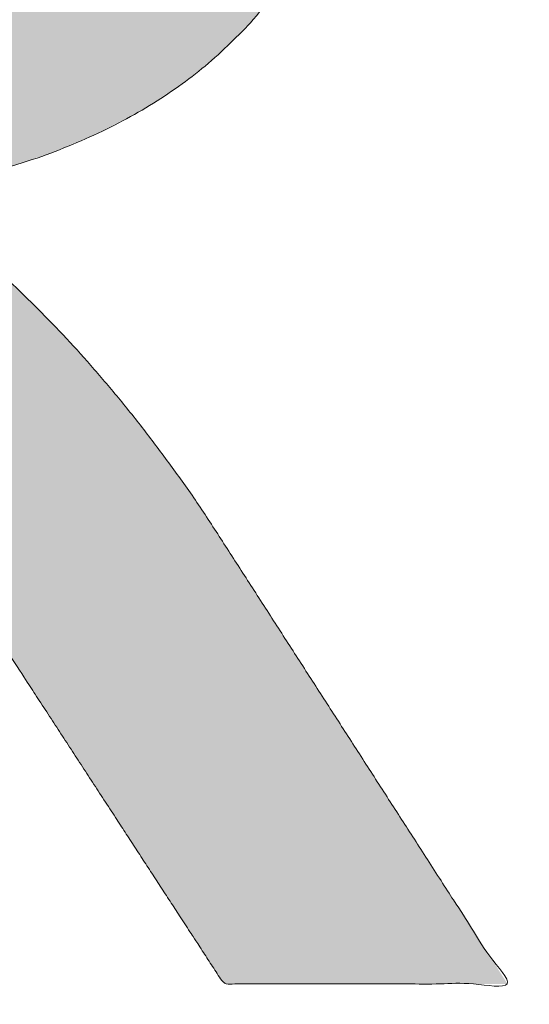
# Model space of a CAD drawing. Header units: inches. Extents: x -490 to -273, y -225 to 16.
# Tile 12 of 67: x -420.954 to -420.24, y 5.366 to 6.745. Entities that reach past the tile are written whole.
import ezdxf

# ---------------------------------------------------------------- set-up
doc = ezdxf.new("R2010")
doc.units = ezdxf.units.IN
doc.header["$LTSCALE"] = 32
doc.header["$MEASUREMENT"] = 0
doc.header["$PDMODE"] = 1
doc.header["$PDSIZE"] = -2
doc.linetypes.add('Dash Style-1', pattern=[0.083328, 0.041656, -0.041672])
for name, color, linetype, lineweight in [('Black', 7, 'Continuous', 18), ('DashLine', 7, 'Dash Style-1', 13), ('DashLineFill', 7, 'Dash Style-1', 13), ('Drawing', 7, 'Continuous', 18), ('Metal-DeskStructure', 7, 'Continuous', 13), ('None', 7, 'Continuous', 18), ('SolidLine', 7, 'Continuous', 15), ('Wood_1-H', 7, 'Continuous', 13)]:
    doc.layers.add(name, color=color, linetype=linetype, lineweight=lineweight)
doc.layers.add('Metal-Leg', color=7, linetype='Continuous', lineweight=18, true_color=0x4c4c4c)
pattern_1 = [(45, (0, 0), (-1.61301565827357, 1.935715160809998), []), (45, (-1.0608, 1.0608), (-0.4723460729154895, 0.4167612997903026), [])]

# ---------------------------------------------------------------- blocks, each defined once
blk = doc.blocks.new('1BRPFY-Leg_Plate (2D)')
at = {"layer": 'DashLineFill', "linetype": 'Continuous', "lineweight": 13}
h = blk.add_hatch(dxfattribs=at)
h.set_pattern_fill('Steel', color=253, style=0, pattern_type=2)
h.set_pattern_definition(pattern_1)
edge = h.paths.add_edge_path()
edge.add_arc((-1.704724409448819, -1.704724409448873), 0.125984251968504, 179.9999999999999, 269.9999999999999)
edge.add_line((-1.704724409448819, -1.830708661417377), (1.704724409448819, -1.830708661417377))
edge.add_arc((1.704724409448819, -1.704724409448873), 0.125984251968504, 270.0000000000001, 360.0000000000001)
edge.add_line((1.830708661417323, -1.704724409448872), (1.830708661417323, 1.704724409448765))
edge.add_arc((1.704724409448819, 1.704724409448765), 0.1259842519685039, 0, 90)
edge.add_line((1.704724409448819, 1.830708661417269), (-1.704724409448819, 1.830708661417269))
edge.add_arc((-1.704724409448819, 1.704724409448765), 0.1259842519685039, 90, 180)
edge.add_line((-1.830708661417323, 1.704724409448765), (-1.830708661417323, -1.704724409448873))
at = {"layer": 'SolidLine', "linetype": 'Continuous', "lineweight": 5}
blk.add_point((0, -5.371031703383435e-14), dxfattribs=at)
blk = doc.blocks.new('1BRPX8-Util_Bkt_Lg-F (2D)')
at = {"layer": 'DashLineFill', "linetype": 'Continuous', "lineweight": 13}
h = blk.add_hatch(dxfattribs=at)
h.set_pattern_fill('Steel', color=253, style=0, pattern_type=2)
h.set_pattern_definition(pattern_1)
edge = h.paths.add_edge_path()
edge.add_line((-4.468503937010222, 7.405511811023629), (-3.129921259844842, 7.405511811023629))
edge.add_line((-3.129921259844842, 7.405511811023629), (-3.129921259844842, -2.011811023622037))
edge.add_line((-3.129921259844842, -2.011811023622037), (-4.468503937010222, -2.011811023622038))
edge.add_line((-4.468503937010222, -2.011811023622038), (-4.468503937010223, -2.145669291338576))
edge.add_line((-4.468503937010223, -2.145669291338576), (-2.421259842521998, -2.145669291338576))
edge.add_line((-2.421259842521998, -2.145669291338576), (-2.421259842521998, -2.523622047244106))
edge.add_arc((-2.303149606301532, -2.523622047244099), 0.1181102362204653, 180.0000000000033, 270.0000000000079)
edge.add_line((-2.303149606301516, -2.641732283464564), (2.303149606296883, -2.641732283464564))
edge.add_arc((2.303149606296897, -2.523622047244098), 0.1181102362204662, 269.9999999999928, 359.9999999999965)
edge.add_line((2.421259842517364, -2.523622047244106), (2.421259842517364, -2.145669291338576))
edge.add_line((2.421259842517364, -2.145669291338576), (4.46850393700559, -2.145669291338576))
edge.add_line((4.46850393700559, -2.145669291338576), (4.46850393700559, -2.011811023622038))
edge.add_line((4.46850393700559, -2.011811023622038), (3.129921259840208, -2.011811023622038))
edge.add_line((3.129921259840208, -2.011811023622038), (3.129921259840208, 7.405511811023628))
edge.add_line((3.129921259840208, 7.405511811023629), (4.46850393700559, 7.405511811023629))
edge.add_line((4.46850393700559, 7.405511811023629), (4.46850393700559, 7.539370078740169))
edge.add_line((4.46850393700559, 7.539370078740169), (2.421259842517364, 7.539370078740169))
edge.add_line((2.421259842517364, 7.539370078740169), (2.421259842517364, 7.917322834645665))
edge.add_arc((2.30314960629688, 7.917322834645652), 0.1181102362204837, 6.452788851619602e-12, 89.99999999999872)
edge.add_line((2.303149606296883, 8.035433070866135), (-2.303149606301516, 8.035433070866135))
edge.add_arc((-2.303149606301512, 7.91732283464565), 0.1181102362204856, 90.00000000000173, 179.9999999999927)
edge.add_line((-2.421259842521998, 7.917322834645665), (-2.421259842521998, 7.539370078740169))
edge.add_line((-2.421259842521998, 7.539370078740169), (-4.468503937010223, 7.539370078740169))
edge.add_line((-4.468503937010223, 7.539370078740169), (-4.468503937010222, 7.405511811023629))
at = {"layer": 'SolidLine', "flags": 128}
blk.add_lwpolyline([(-0.4952337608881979, -0.3133033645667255), (-0.4571237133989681, -0.3361456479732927), (-0.4214361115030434, -0.362613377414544), (-0.3885146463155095, -0.3924516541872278), (-0.3586763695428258, -0.4253731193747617), (-0.3322086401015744, -0.4610607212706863), (-0.3093663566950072, -0.4991707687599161), (-0.290369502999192, -0.5393362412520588), (-0.2754010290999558, -0.5811703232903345), (-0.2646050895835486, -0.6242701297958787), (-0.2580856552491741, -0.6682205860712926), (-0.2559055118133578, -0.7125984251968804), (-0.2580856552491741, -0.7569762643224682), (-0.2646050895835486, -0.8009267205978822), (-0.2754010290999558, -0.8440265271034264), (-0.290369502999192, -0.8858606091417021), (-0.3093663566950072, -0.9260260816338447), (-0.3322086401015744, -0.9641361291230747), (-0.3586763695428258, -0.999823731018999), (-0.3885146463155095, -1.032745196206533), (-0.4214361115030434, -1.062583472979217), (-0.4571237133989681, -1.089051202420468), (-0.4952337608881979, -1.111893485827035)], dxfattribs=at)
at = {"layer": 'SolidLine', "linetype": 'Continuous', "lineweight": 5}
blk.add_point((1.104977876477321e-14, -7.385168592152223e-14), dxfattribs=at)
blk = doc.blocks.new('Slate-LegBrace (2D)')
at = {"layer": 'DashLineFill', "linetype": 'Continuous', "lineweight": 13}
h = blk.add_hatch(dxfattribs=at)
h.set_pattern_fill('Steel', color=253, style=0, pattern_type=2)
h.set_pattern_definition(pattern_1)
edge = h.paths.add_edge_path()
edge.add_line((-2.199587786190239, -0.1351515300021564), (-1.374775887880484, -0.1351515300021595))
edge.add_arc((3.636636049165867e-15, -0.01355418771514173), 1.380142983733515, 185.0545920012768, 354.9454079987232)
edge.add_line((1.374775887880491, -0.13515153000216), (2.199718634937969, -0.1351515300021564))
edge.add_arc((6.54243738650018e-05, -0.01705725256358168), 2.202821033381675, 183.0731271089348, 356.92687289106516, ccw=False)
h = blk.add_hatch(dxfattribs=at)
h.set_pattern_fill('Steel', color=253, style=0, pattern_type=2)
h.set_pattern_definition(pattern_1)
edge = h.paths.add_edge_path()
edge.add_line((2.191696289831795, -0.2375138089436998), (1.463739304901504, -0.2375137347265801))
edge.add_arc((-6.542437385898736e-05, -0.01704129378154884), 1.480314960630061, 188.5652811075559, 351.4347188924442, ccw=False)
edge.add_line((-1.463870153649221, -0.2375137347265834), (-2.191827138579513, -0.2375138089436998))
edge.add_line((-2.191827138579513, -0.2375138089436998), (-2.199718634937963, -0.1351515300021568))
edge.add_line((-2.199718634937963, -0.1351515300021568), (-1.374775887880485, -0.1351515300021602))
edge.add_arc((2.937282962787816e-15, -0.01355418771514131), 1.380142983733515, 185.0545920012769, 354.9454079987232)
edge.add_line((1.37477588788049, -0.1351515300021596), (2.199587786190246, -0.1351515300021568))
edge.add_line((2.199587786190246, -0.1351515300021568), (2.191696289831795, -0.2375138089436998))
at = {"layer": 'DashLine', "linetype": 'Continuous', "lineweight": 5}
blk.add_point((-4.475859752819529e-14, 3.580687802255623e-14), dxfattribs=at)
at = {"layer": 'DashLineFill', "flags": 128}
for points in [[(2.191696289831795, -0.2375138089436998), (1.463739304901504, -0.2375137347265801, -0.860662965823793), (-1.463870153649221, -0.2375137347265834), (-2.191827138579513, -0.2375138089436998), (-2.199718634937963, -0.1351515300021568), (-1.374775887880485, -0.1351515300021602, 0.9154551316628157), (1.37477588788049, -0.1351515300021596), (2.199587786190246, -0.1351515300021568)], [(-2.199587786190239, -0.1351515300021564), (-1.374775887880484, -0.1351515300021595, 0.9154551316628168), (1.374775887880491, -0.13515153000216), (2.199718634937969, -0.1351515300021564, -0.9477524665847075)]]:
    blk.add_lwpolyline(points, format="xyb", close=True, dxfattribs=at)
blk = doc.blocks.new('TLLegSleeve (2D)')
at = {"layer": 'DashLineFill', "linetype": 'Continuous', "lineweight": 13}
h = blk.add_hatch(dxfattribs=at)
h.set_pattern_fill('Steel', color=253, style=0, pattern_type=2)
h.set_pattern_definition(pattern_1)
edge = h.paths.add_edge_path()
edge.add_line((1.08267716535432, 1.402343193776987), (1.08267716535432, 2.913385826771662))
edge.add_arc((-1.707523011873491e-13, 2.913385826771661), 1.08267716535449, 4.479377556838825e-14, 180)
edge.add_line((-1.082677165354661, 2.913385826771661), (-1.08267716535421, 1.402343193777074))
edge.add_arc((-1.332267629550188e-15, 2.886579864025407e-15), 1.771653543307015, 127.6698869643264, 412.330113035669)
edge.add_line((1.08267716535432, 1.402343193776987), (1.08267716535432, 1.402343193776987))
edge = h.paths.add_edge_path()
edge.add_arc((1.665334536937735e-15, 2.91338582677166), 0.7480314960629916, 180, 360)
edge.add_arc((1.665334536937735e-15, 2.91338582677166), 0.7480314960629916, 9.54166404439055e-15, 180)
edge.add_line((-0.7480314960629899, 2.91338582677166), (-0.7480314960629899, 2.91338582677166))
edge = h.paths.add_edge_path()
edge.add_arc((-1.723066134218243e-13, 5.70119602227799e-16), 1.437007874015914, 180, 360)
edge.add_arc((-1.723066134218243e-13, 9.149983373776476e-17), 1.437007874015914, 9.541664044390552e-15, 180)
edge.add_line((-1.437007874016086, 3.308097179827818e-16), (-1.437007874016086, 3.308097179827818e-16))
at = {"layer": 'DashLineFill', "flags": 128}
for points in [[(1.08267716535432, 1.402343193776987), (1.08267716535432, 2.913385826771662, 0.9999999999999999), (-1.082677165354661, 2.913385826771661), (-1.08267716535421, 1.402343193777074, 2.931618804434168), (1.08267716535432, 1.402343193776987)], [(-1.437007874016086, 3.308097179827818e-16, 0.9999999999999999), (1.437007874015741, 3.308097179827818e-16, 0.9999999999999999), (-1.437007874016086, 3.308097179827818e-16)]]:
    blk.add_lwpolyline(points, format="xyb", close=True, dxfattribs=at)
at = {"layer": 'DashLineFill', "linetype": 'Continuous', "lineweight": 5}
blk.add_point((-1.723206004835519e-13, 3.308097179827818e-16), dxfattribs=at)
blk = doc.blocks.new('Group-12')
at = {"layer": 'SolidLine', "flags": 128}
blk.add_lwpolyline([(7.303149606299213, -8.30708661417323, -0.414213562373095), (9.015748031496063, -6.594488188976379, -0.414213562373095), (10.72834645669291, -8.30708661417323, -0.414213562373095), (9.015748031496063, -10.01968503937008, -0.414213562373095)], format="xyb", close=True, dxfattribs=at)
at = {"layer": 'Wood_1-H', "color": 7}
for name in ['1BRPX8-Util_Bkt_Lg-F (2D)', 'TLLegSleeve (2D)', 'Slate-LegBrace (2D)', '1BRPFY-Leg_Plate (2D)']:
    blk.add_blockref(name, (9.015748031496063, -8.30708661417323), dxfattribs=at)
blk = doc.blocks.new('Group-13')
at = {"layer": 'None'}
blk.add_blockref('Group-12', (0, 0), dxfattribs=at)
blk = doc.blocks.new('SL Utility Cabinet (2D)')
at = {"layer": 'None'}
blk.add_blockref('Group-13', (0, 0), dxfattribs=at)
at = {"layer": 'Drawing', "color": 0, "flags": 1}
for tag in ['Tag', 'Catalog', 'Option1', 'Option2', 'Option3', 'Option4', 'Option5', 'Option6', 'Option7', 'Option8', 'Option9', 'Option10', 'Option11', 'Option12', 'Custom', 'FinishGroup', 'Discount', 'Item2', 'Item3', 'Item6', 'Item9', 'Item10', 'Item12', 'Item13', 'Item16', 'Item19', 'Item20', 'Item21', 'Item22', 'Item23', 'Item24', 'Item25', 'Item8', 'Item18', 'Item1', 'Item4', 'Item5', 'Item7', 'Item11', 'Item14', 'Item15', 'Item17']:
    blk.add_attdef(tag, (-70.02492789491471, 10.90788591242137), '', height=0.007086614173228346, dxfattribs=at)
blk = doc.blocks.new('TL14_lower_leg (2D)')
at = {"layer": 'DashLine', "flags": 128}
blk.add_lwpolyline([(-1.777195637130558e-14, 1.377952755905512), (0.1350629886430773, 1.371317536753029), (0.2688252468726, 1.351475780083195), (0.3999985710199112, 1.318618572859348), (0.5273196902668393, 1.27306234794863), (0.649562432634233, 1.215245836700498), (0.7655495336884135, 1.14572584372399), (0.8741639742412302, 1.065171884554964), (0.9743597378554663, 0.9743597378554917), (1.065171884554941, 0.8741639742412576), (1.14572584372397, 0.7655495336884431), (1.215245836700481, 0.6495624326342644), (1.273062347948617, 0.5273196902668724), (1.318618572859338, 0.3999985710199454), (1.351475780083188, 0.2688252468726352), (1.371317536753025, 0.1350629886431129), (1.377952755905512, 1.783045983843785e-14), (1.371317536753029, -0.1350629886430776), (1.351475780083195, -0.2688252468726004), (1.318618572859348, -0.3999985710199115), (1.27306234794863, -0.5273196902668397), (1.215245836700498, -0.6495624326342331), (1.145725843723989, -0.7655495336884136), (1.065171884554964, -0.8741639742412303), (0.9743597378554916, -0.9743597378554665), (0.8741639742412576, -1.065171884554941), (0.7655495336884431, -1.14572584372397), (0.6495624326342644, -1.215245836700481), (0.5273196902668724, -1.273062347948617), (0.3999985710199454, -1.318618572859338), (0.2688252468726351, -1.351475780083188), (0.135062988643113, -1.371317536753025), (1.777195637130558e-14, -1.377952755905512), (-0.1350629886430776, -1.371317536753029), (-0.2688252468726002, -1.351475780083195), (-0.3999985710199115, -1.318618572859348), (-0.5273196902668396, -1.27306234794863), (-0.6495624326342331, -1.215245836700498), (-0.7655495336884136, -1.14572584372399), (-0.8741639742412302, -1.065171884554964), (-0.9743597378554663, -0.9743597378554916), (-1.065171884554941, -0.8741639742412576), (-1.14572584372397, -0.7655495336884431), (-1.215245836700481, -0.6495624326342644), (-1.273062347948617, -0.5273196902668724), (-1.318618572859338, -0.3999985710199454), (-1.351475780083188, -0.2688252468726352), (-1.371317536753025, -0.1350629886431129), (-1.377952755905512, -1.783045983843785e-14), (-1.371317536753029, 0.1350629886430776), (-1.351475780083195, 0.2688252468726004), (-1.318618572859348, 0.3999985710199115), (-1.27306234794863, 0.5273196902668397), (-1.215245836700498, 0.6495624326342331), (-1.145725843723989, 0.7655495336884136), (-1.065171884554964, 0.8741639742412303), (-0.9743597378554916, 0.9743597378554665), (-0.8741639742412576, 1.065171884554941), (-0.7655495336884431, 1.14572584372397), (-0.6495624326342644, 1.215245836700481), (-0.5273196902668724, 1.273062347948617), (-0.3999985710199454, 1.318618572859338), (-0.2688252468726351, 1.351475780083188), (-0.135062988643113, 1.371317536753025)], close=True, dxfattribs=at)
at = {"layer": 'DashLine', "linetype": 'Continuous', "lineweight": 5}
blk.add_point((0, 0), dxfattribs=at)
blk = doc.blocks.new('Group-31')
at = {"layer": 'DashLineFill', "linetype": 'Continuous', "lineweight": 13}
h = blk.add_hatch(dxfattribs=at)
h.set_pattern_fill('Steel', color=253, style=0, pattern_type=2)
h.set_pattern_definition(pattern_1)
h.paths.add_polyline_path([(-2.066929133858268, 1.397637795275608), (2.066929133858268, 1.397637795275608), (2.066929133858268, 0.1377952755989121), (2.106299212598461, 0.1377952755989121), (2.106299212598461, -0.1377952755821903), (2.066929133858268, -0.1377952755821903), (2.066929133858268, -5.275590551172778), (2.106299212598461, -5.275590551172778), (2.106299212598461, -5.55118110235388), (2.066929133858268, -5.55118110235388), (2.066929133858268, -5.82677165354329), (-2.066929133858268, -5.82677165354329), (-2.066929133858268, -5.55118110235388), (-2.106299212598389, -5.55118110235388), (-2.106299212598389, -5.275590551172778), (-2.066929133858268, -5.275590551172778), (-2.066929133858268, -0.1377952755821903), (-2.106299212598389, -0.1377952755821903), (-2.106299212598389, 0.1377952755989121), (-2.066929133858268, 0.1377952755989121)])
at = {"layer": 'SolidLine', "linetype": 'Continuous', "lineweight": 5}
blk.add_point((0, 0), dxfattribs=at)
blk = doc.blocks.new('TL14_upper_leg (2D)')
at = {"layer": 'DashLine', "flags": 128}
blk.add_lwpolyline([(0, 1.22047244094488), (0.1196272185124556, 1.214595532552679), (0.2381023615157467, 1.197021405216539), (0.3542844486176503, 1.167919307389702), (0.4670545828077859, 1.127569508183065), (0.5753267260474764, 1.076360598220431), (0.6780581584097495, 1.01478574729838), (0.7742595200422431, 0.9434379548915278), (0.8630043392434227, 0.8630043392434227), (0.9434379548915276, 0.7742595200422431), (1.01478574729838, 0.6780581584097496), (1.076360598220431, 0.5753267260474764), (1.127569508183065, 0.467054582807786), (1.167919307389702, 0.3542844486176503), (1.197021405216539, 0.2381023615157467), (1.214595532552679, 0.1196272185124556), (1.22047244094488, 7.47323834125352e-17), (1.214595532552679, -0.1196272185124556), (1.197021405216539, -0.2381023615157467), (1.167919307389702, -0.3542844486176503), (1.127569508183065, -0.467054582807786), (1.076360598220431, -0.5753267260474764), (1.01478574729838, -0.6780581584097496), (0.9434379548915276, -0.7742595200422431), (0.8630043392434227, -0.8630043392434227), (0.7742595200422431, -0.9434379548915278), (0.6780581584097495, -1.01478574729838), (0.5753267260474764, -1.076360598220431), (0.4670545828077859, -1.127569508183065), (0.3542844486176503, -1.167919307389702), (0.2381023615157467, -1.197021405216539), (0.1196272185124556, -1.214595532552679), (0, -1.22047244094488), (-0.1196272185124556, -1.214595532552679), (-0.2381023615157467, -1.197021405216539), (-0.3542844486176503, -1.167919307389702), (-0.4670545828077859, -1.127569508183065), (-0.5753267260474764, -1.076360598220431), (-0.6780581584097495, -1.01478574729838), (-0.7742595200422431, -0.9434379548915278), (-0.8630043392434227, -0.8630043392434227), (-0.9434379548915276, -0.7742595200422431), (-1.01478574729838, -0.6780581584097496), (-1.076360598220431, -0.5753267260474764), (-1.127569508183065, -0.467054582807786), (-1.167919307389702, -0.3542844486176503), (-1.197021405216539, -0.2381023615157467), (-1.214595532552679, -0.1196272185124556), (-1.22047244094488, 7.47323834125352e-17), (-1.214595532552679, 0.1196272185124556), (-1.197021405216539, 0.2381023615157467), (-1.167919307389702, 0.3542844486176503), (-1.127569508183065, 0.467054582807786), (-1.076360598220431, 0.5753267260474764), (-1.01478574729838, 0.6780581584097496), (-0.9434379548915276, 0.7742595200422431), (-0.8630043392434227, 0.8630043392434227), (-0.7742595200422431, 0.9434379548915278), (-0.6780581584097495, 1.01478574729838), (-0.5753267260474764, 1.076360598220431), (-0.4670545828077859, 1.127569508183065), (-0.3542844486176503, 1.167919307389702), (-0.2381023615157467, 1.197021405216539), (-0.1196272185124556, 1.214595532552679)], close=True, dxfattribs=at)
at = {"layer": 'Metal-Leg', "linetype": 'Continuous', "lineweight": 5}
for p in [(0, 7.161375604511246e-14), (0, 0)]:
    blk.add_point(p, dxfattribs=at)
at = {"layer": 'DashLine', "color": 7}
blk.add_blockref('Group-31', (0, 0), dxfattribs=at)
blk = doc.blocks.new('Group-36')
at = {"layer": 'DashLine'}
for p, q in [((0.0001991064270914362, 3.818897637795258), (0.0001991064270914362, 4.055118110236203)), ((-0.117911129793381, 3.700787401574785), (-0.3541316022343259, 3.700787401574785)), ((0.1183093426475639, 3.700787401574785), (0.3545298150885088, 3.700787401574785)), ((0.0001991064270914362, 3.582677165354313), (0.0001991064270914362, 3.346456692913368))]:
    blk.add_line(p, q, dxfattribs=at)
at = {"layer": 'DashLine', "flags": 128}
blk.add_lwpolyline([(-0.2557064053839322, 3.700787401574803), (-0.254474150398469, 3.725870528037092), (-0.2507892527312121, 3.750712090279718), (-0.2446871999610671, 3.775072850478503), (-0.2362267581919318, 3.798718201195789), (-0.2254894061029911, 3.821420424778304), (-0.2125785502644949, 3.842960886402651), (-0.1976185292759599, 3.863132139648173), (-0.180753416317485, 3.881739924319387), (-0.1621456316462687, 3.898605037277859), (-0.1419743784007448, 3.913565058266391), (-0.1204339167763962, 3.926475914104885), (-0.09773169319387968, 3.937213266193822), (-0.07408634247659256, 3.945673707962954), (-0.04972558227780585, 3.951775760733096), (-0.02488402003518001, 3.955460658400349), (0.0001991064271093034, 3.956692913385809), (0.02528223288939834, 3.955460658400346), (0.05012379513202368, 3.951775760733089), (0.07448455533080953, 3.945673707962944), (0.09812990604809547, 3.937213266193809), (0.1208321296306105, 3.926475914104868), (0.1423725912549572, 3.913565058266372), (0.1625438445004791, 3.898605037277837), (0.181151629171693, 3.881739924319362), (0.1980167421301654, 3.863132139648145), (0.2129767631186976, 3.842960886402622), (0.2258876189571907, 3.821420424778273), (0.2366249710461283, 3.798718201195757), (0.2450854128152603, 3.775072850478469), (0.2511874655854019, 3.750712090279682), (0.2548723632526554, 3.725870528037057), (0.2561046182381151, 3.700787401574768), (0.2548723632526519, 3.675704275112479), (0.251187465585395, 3.650862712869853), (0.24508541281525, 3.626501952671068), (0.2366249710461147, 3.602856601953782), (0.2258876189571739, 3.580154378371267), (0.2129767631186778, 3.55861391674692), (0.1980167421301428, 3.538442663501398), (0.1811516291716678, 3.519834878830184), (0.1625438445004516, 3.502969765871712), (0.1423725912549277, 3.488009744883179), (0.1208321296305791, 3.475098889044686), (0.09812990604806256, 3.464361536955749), (0.07448455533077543, 3.455901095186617), (0.05012379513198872, 3.449799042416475), (0.02528223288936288, 3.446114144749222), (0.0001991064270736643, 3.444881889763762), (-0.02488402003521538, 3.446114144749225), (-0.04972558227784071, 3.449799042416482), (-0.07408634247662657, 3.455901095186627), (-0.09773169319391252, 3.464361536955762), (-0.1204339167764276, 3.475098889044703), (-0.1419743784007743, 3.488009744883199), (-0.1621456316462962, 3.502969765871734), (-0.1807534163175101, 3.519834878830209), (-0.1976185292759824, 3.538442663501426), (-0.2125785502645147, 3.558613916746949), (-0.2254894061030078, 3.580154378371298), (-0.2362267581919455, 3.602856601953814), (-0.2446871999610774, 3.626501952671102), (-0.250789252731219, 3.650862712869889), (-0.2544741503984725, 3.675704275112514)], close=True, dxfattribs=at)
blk = doc.blocks.new('1BRPT9-Bracket (2D)')
at = {"layer": 'DashLineFill', "linetype": 'Continuous', "lineweight": 13}
h = blk.add_hatch(dxfattribs=at)
h.set_pattern_fill('Steel', color=253, style=0, pattern_type=2)
h.set_pattern_definition(pattern_1)
edge = h.paths.add_edge_path()
edge.add_arc((1.677931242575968, -8.488188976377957), 0.2519685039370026, 269.999999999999, 360.0000000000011)
edge.add_line((1.929899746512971, -8.488188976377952), (1.929899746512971, -7.480314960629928))
edge.add_line((1.929899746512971, -7.480314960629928), (2.323600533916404, -7.480314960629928))
edge.add_line((2.323600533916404, -7.480314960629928), (2.323600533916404, 7.461135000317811))
edge.add_line((2.323600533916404, 7.461135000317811), (1.929899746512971, 7.480314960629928))
edge.add_line((1.929899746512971, 7.480314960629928), (1.929899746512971, 8.488188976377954))
edge.add_arc((1.677931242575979, 8.488188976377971), 0.2519685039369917, 359.999999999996, 450.0000000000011)
edge.add_line((1.677931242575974, 8.740157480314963), (-2.32206875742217, 8.740157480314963))
edge.add_line((-2.32206875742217, 8.740157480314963), (-2.32206875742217, -8.74015748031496))
edge.add_line((-2.32206875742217, -8.74015748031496), (1.677931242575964, -8.74015748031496))
at = {"layer": 'DashLineFill', "linetype": 'Continuous', "lineweight": 5}
blk.add_point((0.0001991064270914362, 3.700787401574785), dxfattribs=at)
at = {"layer": 'Metal-DeskStructure', "color": 7}
blk.add_blockref('Group-36', (0, 0), dxfattribs=at)
blk = doc.blocks.new('Group-57')
at = {"layer": 'Metal-DeskStructure', "linetype": 'Continuous', "lineweight": 0, "true_color": 0xff0000}
h = blk.add_hatch(color=1, dxfattribs=at)
h.paths.add_polyline_path([(-1.987219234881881, -1.274606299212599), (-1.987219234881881, 1.274606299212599), (-0.8719385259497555, 1.274606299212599), (-0.7915355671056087, 1.273487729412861), (-0.7161115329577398, 1.270132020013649), (-0.645666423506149, 1.264539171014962), (-0.5802002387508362, 1.256709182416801), (-0.5197129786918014, 1.246642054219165), (-0.4642046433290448, 1.234337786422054), (-0.4136752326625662, 1.219796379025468), (-0.3681247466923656, 1.203017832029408), (-0.3261402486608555, 1.18341340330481), (-0.2863088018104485, 1.160394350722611), (-0.2486304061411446, 1.133960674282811), (-0.2131050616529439, 1.10411237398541), (-0.1797327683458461, 1.070849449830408), (-0.1485135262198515, 1.034171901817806), (-0.1194473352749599, 0.9940797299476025), (-0.09253419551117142, 0.9505729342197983), (-0.06831236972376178, 0.9047532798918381), (-0.04732012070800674, 0.8577225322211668), (-0.02955744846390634, 0.8094806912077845), (-0.01502435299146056, 0.7600277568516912), (-0.003720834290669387, 0.7093637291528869), (0.004353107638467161, 0.6574886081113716), (0.00919747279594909, 0.604402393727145), (0.0108122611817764, 0.5501050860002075), (0.00814617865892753, 0.4809719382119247), (0.000147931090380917, 0.4145973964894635), (-0.01318248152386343, 0.3509814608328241), (-0.03184505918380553, 0.2901241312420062), (-0.05583980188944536, 0.23202540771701), (-0.08516670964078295, 0.1766852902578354), (-0.1198257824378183, 0.1241037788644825), (-0.1598170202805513, 0.0742808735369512), (-0.2053927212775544, 0.02804076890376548), (-0.2568051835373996, -0.01379234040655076), (-0.3140544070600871, -0.05121845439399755), (-0.3771403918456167, -0.08423757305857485), (-0.4460631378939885, -0.1128496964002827), (-0.5208226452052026, -0.137054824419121), (-0.6014189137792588, -0.1568529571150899), (-0.6878519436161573, -0.1722440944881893), (-0.6570364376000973, -0.1878368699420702), (-0.6281048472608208, -0.203396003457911), (-0.6010571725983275, -0.2189214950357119), (-0.5758934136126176, -0.2344133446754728), (-0.552613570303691, -0.2498715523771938), (-0.5312176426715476, -0.2652961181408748), (-0.5117056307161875, -0.2806870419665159), (-0.4940775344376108, -0.2960443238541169), (-0.4592922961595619, -0.3297530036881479), (-0.4249107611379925, -0.3652110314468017), (-0.3909329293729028, -0.4024184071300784), (-0.3573588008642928, -0.4413751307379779), (-0.3241883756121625, -0.4820812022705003), (-0.2914216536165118, -0.5245366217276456), (-0.2590586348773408, -0.5687413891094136), (-0.2270993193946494, -0.6146955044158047), (0.1981284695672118, -1.274606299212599), (-0.199109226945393, -1.274606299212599), (-0.5274503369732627, -0.7707919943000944), (-0.5624626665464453, -0.7177646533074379), (-0.5959106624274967, -0.667950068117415), (-0.627794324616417, -0.6213482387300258), (-0.6581136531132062, -0.57795916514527), (-0.6868686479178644, -0.5377828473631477), (-0.7140593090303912, -0.5008192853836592), (-0.739685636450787, -0.4670684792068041), (-0.7637476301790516, -0.4365304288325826), (-0.7867246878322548, -0.408532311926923), (-0.8090962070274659, -0.3824013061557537), (-0.8308621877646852, -0.3581374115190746), (-0.8520226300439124, -0.3357406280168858), (-0.872577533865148, -0.3152109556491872), (-0.8925268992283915, -0.2965483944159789), (-0.911870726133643, -0.2797529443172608), (-0.9306090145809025, -0.264824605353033), (-0.9490697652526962, -0.2513512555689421), (-0.9675809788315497, -0.2389207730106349), (-0.9861426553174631, -0.2275331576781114), (-1.004754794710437, -0.2171884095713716), (-1.02341739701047, -0.2078865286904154), (-1.042130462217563, -0.1996275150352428), (-1.060893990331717, -0.192411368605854), (-1.07970798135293, -0.1862380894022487), (-1.094812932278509, -0.1829582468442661), (-1.112138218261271, -0.1801157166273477), (-1.131683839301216, -0.1777104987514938), (-1.153449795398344, -0.1757425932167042), (-1.177436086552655, -0.1742120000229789), (-1.203642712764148, -0.173118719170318), (-1.232069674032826, -0.1724627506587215), (-1.262716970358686, -0.1722440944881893), (-1.642731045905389, -0.1722440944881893), (-1.642731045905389, -1.274606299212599)])
h.paths.add_polyline_path([(-1.642731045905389, 0.1033464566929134), (-0.9376065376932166, 0.1033464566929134), (-0.8829223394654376, 0.1041370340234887), (-0.831366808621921, 0.1065087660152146), (-0.7829399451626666, 0.1104616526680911), (-0.7376417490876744, 0.1159956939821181), (-0.6954722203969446, 0.1231108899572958), (-0.656431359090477, 0.131807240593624), (-0.6205191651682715, 0.1420847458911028), (-0.5877356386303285, 0.1539434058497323), (-0.5574584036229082, 0.1675514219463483), (-0.5290650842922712, 0.183076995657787), (-0.5025556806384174, 0.2005201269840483), (-0.477930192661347, 0.2198808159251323), (-0.4551886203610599, 0.2411590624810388), (-0.4343309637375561, 0.2643548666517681), (-0.4153572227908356, 0.2894682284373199), (-0.3982673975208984, 0.3164991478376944), (-0.3831287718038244, 0.3447916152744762), (-0.3700086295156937, 0.3736896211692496), (-0.3589069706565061, 0.4031931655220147), (-0.3498237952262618, 0.4333022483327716), (-0.3427591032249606, 0.4640168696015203), (-0.3377128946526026, 0.4953370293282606), (-0.3346851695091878, 0.5272627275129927), (-0.3336759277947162, 0.5597939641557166), (-0.3356439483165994, 0.6066395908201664), (-0.3415480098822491, 0.6513658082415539), (-0.3513881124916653, 0.693972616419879), (-0.3651642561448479, 0.7344600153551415), (-0.3828764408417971, 0.7728280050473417), (-0.4045246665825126, 0.8090765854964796), (-0.4301089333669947, 0.8432057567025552), (-0.4596292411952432, 0.8752155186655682), (-0.4934051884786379, 0.9042311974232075), (-0.5317563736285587, 0.9293781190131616), (-0.5746827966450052, 0.9506562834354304), (-0.6221844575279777, 0.9680656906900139), (-0.6742613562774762, 0.9816063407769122), (-0.7309134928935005, 0.9912782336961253), (-0.7921408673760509, 0.9970813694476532), (-0.8579434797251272, 0.9990157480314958), (-1.642731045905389, 0.9990157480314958)])
at = {"layer": 'Metal-DeskStructure', "color": 7}
blk.add_open_spline([(-1.987219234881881, -1.274606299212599), (-1.987219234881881, 0), (-1.987219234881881, 1.274606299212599), (-1.429578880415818, 1.274606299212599), (-0.5403688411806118, 1.274606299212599), (-0.1958806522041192, 1.131429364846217), (0.0108122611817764, 0.7697165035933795), (0.0108122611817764, 0.2680552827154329), (-0.330446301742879, -0.1194935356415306), (-0.6878519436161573, -0.1722440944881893), (-0.5608220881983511, -0.2346824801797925), (-0.4940775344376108, -0.2960443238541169), (-0.3541291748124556, -0.4273803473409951), (-0.2270993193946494, -0.6146955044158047), (-0.01448542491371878, -0.9446509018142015), (0.1981284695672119, -1.274606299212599), (-0.0004903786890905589, -1.274606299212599), (-0.199109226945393, -1.274606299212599), (-0.3632797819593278, -1.022699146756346), (-0.5274503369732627, -0.7707919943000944), (-0.6706283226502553, -0.5522571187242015), (-0.856866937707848, -0.3208037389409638), (-1.004351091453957, -0.2088454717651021), (-1.07970798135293, -0.1862380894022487), (-1.13568711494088, -0.1722440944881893), (-1.452724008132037, -0.1722440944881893), (-1.642731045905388, -0.1722440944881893), (-1.642731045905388, -0.7234251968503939), (-1.642731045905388, -1.274606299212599), (-1.814975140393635, -1.274606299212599), (-1.987219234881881, -1.274606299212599)], degree=2, knots=[0, 0, 0, 0.1376097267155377, 0.1376097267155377, 0.1978139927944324, 0.233611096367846, 0.2694081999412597, 0.3052053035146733, 0.3511799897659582, 0.3971546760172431, 0.3971546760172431, 0.4151671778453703, 0.4151671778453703, 0.4532969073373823, 0.4532969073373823, 0.5194264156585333, 0.5194264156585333, 0.5528882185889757, 0.5528882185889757, 0.6035447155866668, 0.6035447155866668, 0.6475600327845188, 0.6915753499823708, 0.7355906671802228, 0.7355906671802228, 0.7678723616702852, 0.8161582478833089, 0.8161582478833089, 0.9562281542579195, 0.9562281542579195, 1, 1, 1], dxfattribs=at)
blk = doc.blocks.new('SlateLegLocator-R2')
at = {"color": 255, "linetype": 'Dash Style-1', "lineweight": 5}
blk.add_wipeout([(-2.106299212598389, 1.3779527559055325), (2.10629921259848, 1.3779527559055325), (2.10629921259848, -5.807086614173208), (-2.106299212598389, -5.807086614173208)], dxfattribs=at).dxf.layer = 'Black'
at = {"layer": 'Black', "linetype": 'Continuous', "lineweight": 5}
blk.add_point((0, 0), dxfattribs=at)
at = {"layer": 'Metal-DeskStructure', "color": 7}
blk.add_blockref('Group-57', (0, 0), dxfattribs=at)
blk = doc.blocks.new('Group-60')
at = {"layer": 'None', "color": 7}
for name, p in [('1BRPT9-Bracket (2D)', (-74.96062992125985, -12.00787401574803)), ('TL14_upper_leg (2D)', (-74.96062992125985, -8.30708661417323)), ('TL14_lower_leg (2D)', (-74.96062992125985, -8.30708661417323))]:
    blk.add_blockref(name, p, dxfattribs=at)
blk.add_blockref('SlateLegLocator-R2', (-74.96062992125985, -8.30708661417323), dxfattribs=at)
blk = doc.blocks.new('Group-67')
at = {"layer": 'None'}
blk.add_blockref('Group-60', (0, 0), dxfattribs=at)
blk = doc.blocks.new('SL L Desk (2D)')
at = {"layer": 'None'}
blk.add_blockref('Group-67', (0, 0), dxfattribs=at)
at = {"layer": 'Drawing', "color": 0, "flags": 1}
for tag in ['Tag', 'Catalog', 'Option1', 'Option2', 'Option3', 'Option4', 'Option5', 'Option6', 'Option7', 'Option8', 'Option9', 'Option10', 'Option11', 'Option12', 'Custom', 'FinishGroup', 'Discount', 'Item2', 'Item3', 'Item6', 'Item9', 'Item10', 'Item12', 'Item13', 'Item16', 'Item19', 'Item20', 'Item21', 'Item22', 'Item23', 'Item24', 'Item25', 'Item8', 'Item18', 'Item1', 'Item4', 'Item5', 'Item7', 'Item11', 'Item14', 'Item15', 'Item17']:
    blk.add_attdef(tag, (-68.92256569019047, -44.61320366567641), '', height=0.007086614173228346, dxfattribs=at)

msp = doc.modelspace()

# ---------------------------------------------------------------- block references
at = {"layer": 'Drawing'}
msp.add_blockref('SL Utility Cabinet (2D)', (-429.4842519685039, 14.9763779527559), dxfattribs=at)

# ---------------------------------------------------------------- next in the draw order: block references
msp.add_blockref('SL L Desk (2D)', (-345.5078740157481, 14.9763779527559), dxfattribs=at)

doc.saveas('drawing.dxf')
